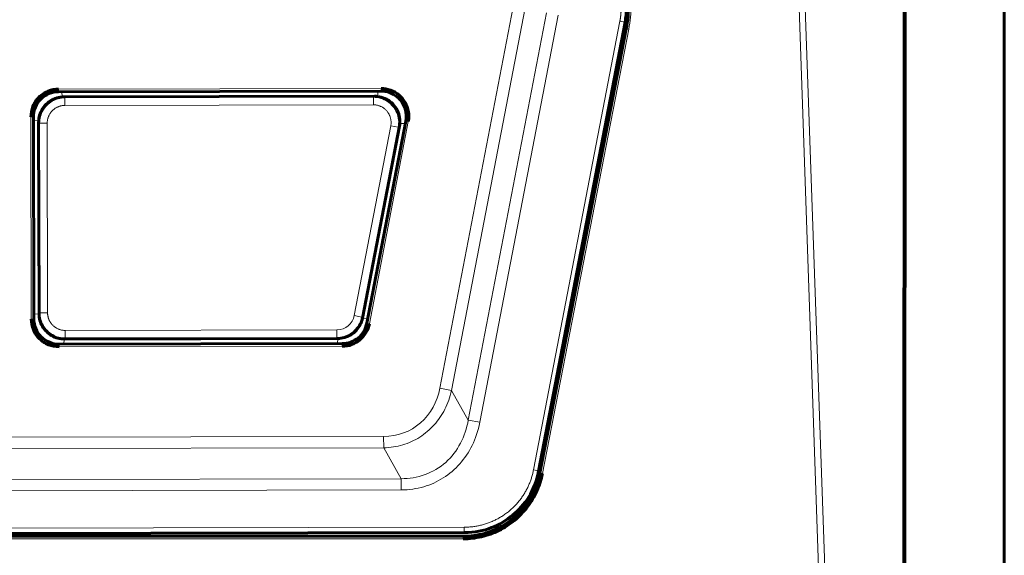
# Model space of a CAD drawing. Header units: millimetres. Extents: x 0 to 594, y 0 to 420.
# Tile 7 of 18: x 166 to 205, y 207 to 228. Entities that reach past the tile are written whole.
import ezdxf

# ---------------------------------------------------------------- set-up
doc = ezdxf.new("R2010")
doc.units = ezdxf.units.MM
doc.linetypes.add('K5LT_BASIC', pattern=[0])
doc.linetypes.add('K5LT_THIN', pattern=[0])
doc.layers.add('Системный слой', color=7, linetype='Continuous')

msp = doc.modelspace()

# ---------------------------------------------------------------- linework, layer by layer
at = {"layer": 'Системный слой', "color": 150, "linetype": 'K5LT_BASIC', "lineweight": 60, "true_color": 0x0080ff}
for p, q in [((205.024, 275.69), (205.024, 215.688)), ((201.101, 260.726), (201.077, 194.216)), ((201.045, 192.792), (201.063, 256.482)), ((186.57, 210.479), (189.994, 228.274)), ((190.044, 228.012), (186.621, 210.403)), ((167.55, 225.521), (180.319, 225.545)), ((180.071, 225.34), (167.755, 225.316)), ((166.567, 216.51), (166.552, 224.519)), ((166.757, 224.315), (166.771, 216.714)), ((179.592, 216.548), (181.055, 224.151)), ((181.303, 224.356), (179.761, 216.343)), ((178.781, 215.532), (167.569, 215.511)), ((167.773, 215.716), (178.612, 215.737)), ((205.024, 215.688), (205.024, 214.361)), ((205.024, 214.361), (205.024, 213.651)), ((205.024, 213.651), (205.024, 189.061)), ((128.545, 207.943), (183.628, 208.046)), ((183.578, 207.895), (128.48, 207.895))]:
    msp.add_line(p, q, dxfattribs=at)
at = {"layer": 'Системный слой', "color": 7, "linetype": 'K5LT_THIN', "lineweight": 18}
for p, q in [((195.391, 271.622), (198.154, 192.743)), ((195.641, 271.631), (198.403, 192.752)), ((185.643, 229.287), (182.656, 213.765)), ((186.103, 229.198), (183.116, 213.677)), ((183.781, 212.503), (186.887, 228.643)), ((184.241, 212.415), (187.347, 228.554)), ((189.79, 228.313), (186.367, 210.525)), ((189.986, 228.275), (186.563, 210.488)), ((189.986, 228.275), (189.79, 228.313)), ((189.994, 228.274), (189.986, 228.275)), ((190.142, 227.993), (186.72, 210.384)), ((190.142, 227.993), (190.044, 228.012)), ((167.546, 225.625), (180.324, 225.649)), ((167.546, 225.625), (167.546, 225.525)), ((180.324, 225.549), (167.546, 225.525)), ((180.216, 225.545), (180.184, 225.333)), ((180.319, 225.545), (180.324, 225.549)), ((180.324, 225.549), (180.324, 225.649)), ((167.55, 225.521), (167.546, 225.525)), ((167.686, 225.314), (167.681, 225.521)), ((167.795, 225.276), (167.755, 225.316)), ((167.795, 225.276), (180.023, 225.299)), ((167.795, 225.276), (167.796, 224.976)), ((180.071, 225.34), (180.023, 225.299)), ((180.023, 224.999), (180.023, 225.299)), ((180.023, 224.999), (167.796, 224.976)), ((166.463, 216.505), (166.448, 224.523)), ((166.548, 224.523), (166.448, 224.523)), ((166.548, 224.523), (166.563, 216.505)), ((166.552, 224.519), (166.548, 224.523)), ((166.552, 224.388), (166.759, 224.384)), ((179.765, 216.339), (181.308, 224.36)), ((181.303, 224.356), (181.308, 224.36)), ((181.406, 224.341), (181.308, 224.36)), ((166.757, 224.315), (166.797, 224.275)), ((166.811, 216.755), (166.797, 224.275)), ((167.097, 224.275), (166.797, 224.275)), ((167.097, 224.275), (167.111, 216.755)), ((180.712, 224.167), (179.264, 216.645)), ((181.006, 224.11), (179.559, 216.588)), ((179.863, 216.32), (181.406, 224.341)), ((181.006, 224.11), (180.712, 224.167)), ((181.006, 224.11), (181.055, 224.151)), ((181.07, 224.263), (181.283, 224.254)), ((166.771, 216.714), (166.566, 216.702)), ((166.811, 216.755), (166.771, 216.714)), ((166.811, 216.755), (167.111, 216.755)), ((179.264, 216.645), (179.559, 216.588)), ((179.592, 216.548), (179.559, 216.588)), ((166.463, 216.505), (166.563, 216.505)), ((166.567, 216.51), (166.563, 216.505)), ((179.795, 216.52), (179.592, 216.548)), ((179.761, 216.343), (179.765, 216.339)), ((179.765, 216.339), (179.863, 216.32)), ((167.812, 216.057), (178.578, 216.077)), ((167.812, 216.057), (167.813, 215.757)), ((178.579, 215.777), (167.813, 215.757)), ((178.579, 215.777), (178.578, 216.077)), ((178.579, 215.777), (178.612, 215.737)), ((167.564, 215.507), (178.784, 215.528)), ((167.569, 215.511), (167.564, 215.507)), ((167.564, 215.507), (167.565, 215.407)), ((178.785, 215.428), (167.565, 215.407)), ((167.761, 215.512), (167.773, 215.716)), ((167.773, 215.716), (167.813, 215.757)), ((178.612, 215.737), (178.601, 215.532)), ((178.781, 215.532), (178.784, 215.528)), ((178.785, 215.428), (178.784, 215.528)), ((182.656, 213.765), (183.116, 213.677)), ((183.781, 212.503), (183.116, 213.677)), ((183.781, 212.503), (184.241, 212.415)), ((131.732, 211.758), (180.429, 211.849)), ((180.43, 211.402), (180.429, 211.849)), ((180.43, 211.402), (131.733, 211.311)), ((180.43, 211.402), (181.123, 210.18)), ((186.367, 210.525), (186.563, 210.488)), ((186.57, 210.479), (186.563, 210.488)), ((186.72, 210.384), (186.621, 210.403)), ((131.044, 210.086), (181.123, 210.18)), ((181.123, 210.18), (181.123, 209.732)), ((181.123, 209.732), (131.045, 209.639)), ((128.552, 208.151), (183.622, 208.255)), ((183.623, 208.055), (128.552, 207.951)), ((183.623, 208.055), (183.622, 208.255)), ((183.628, 208.046), (183.623, 208.055)), ((183.578, 207.795), (128.48, 207.795)), ((183.578, 207.795), (183.578, 207.895))]:
    msp.add_line(p, q, dxfattribs=at)
at = {"layer": 'Системный слой', "color": 150, "linetype": 'K5LT_BASIC', "lineweight": 60, "true_color": 0x0080ff}
msp.add_arc((185.136, 228.966), 5, 349, 0, dxfattribs=at)
at = {"layer": 'Системный слой', "color": 7, "linetype": 'K5LT_THIN', "lineweight": 18}
for centre, radius, start, end in [((185.136, 228.966), 5.1, 349, 0), ((178.577, 216.777), 0.7, 270.1031, 349.1112)]:
    msp.add_arc(centre, radius, start, end, dxfattribs=at)
for points, weights in [([(189.84, 228.848), (189.84, 228.668), (189.823, 228.489), (189.79, 228.313)], [1, 0.99692708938, 0.99692708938, 1]), ([(190.04, 228.848), (190.04, 228.656), (190.022, 228.464), (189.986, 228.275)], [1, 0.99693095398, 0.99693095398, 1]), ([(167.097, 224.275), (167.096, 224.685), (167.386, 224.976), (167.796, 224.976)], [1, 0.804686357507, 0.804686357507, 1]), ([(180.023, 224.999), (180.499, 225), (180.802, 224.634), (180.712, 224.167)], [1, 0.75730098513, 0.75730098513, 1]), ([(167.812, 216.057), (167.402, 216.056), (167.112, 216.345), (167.111, 216.755)], [1, 0.804686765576, 0.804686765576, 1]), ([(186.367, 210.525), (186.102, 209.15), (185.023, 208.257), (183.622, 208.255)], [1, 0.847709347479, 0.847709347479, 1])]:
    msp.add_rational_spline(points, weights, degree=3, dxfattribs=at)
at = {"layer": 'Системный слой', "color": 150, "linetype": 'K5LT_BASIC', "lineweight": 60, "true_color": 0x0080ff}
for points in [[(189.994, 228.274), (190.031, 228.464), (190.049, 228.655), (190.048, 228.847)], [(167.546, 225.625), (167.394, 225.622), (167.115, 225.567), (166.748, 225.322), (166.504, 224.953), (166.45, 224.675), (166.448, 224.523)], [(181.303, 224.356), (181.325, 224.471), (181.329, 224.71), (181.21, 225.048), (180.981, 225.323), (180.672, 225.504), (180.437, 225.545), (180.319, 225.545)], [(181.406, 224.341), (181.432, 224.474), (181.434, 224.73), (181.303, 225.103), (181.053, 225.405), (180.711, 225.603), (180.459, 225.649), (180.324, 225.649)], [(167.55, 225.521), (167.419, 225.521), (167.157, 225.468), (166.825, 225.245), (166.603, 224.912), (166.552, 224.65), (166.552, 224.519)], [(166.759, 224.384), (166.766, 224.479), (166.806, 224.667), (166.944, 224.922), (167.149, 225.127), (167.402, 225.266), (167.591, 225.307), (167.686, 225.314)], [(167.755, 225.316), (167.747, 225.316), (167.732, 225.316), (167.709, 225.315), (167.694, 225.314), (167.686, 225.314)], [(180.184, 225.333), (180.147, 225.338), (180.109, 225.34), (180.071, 225.34)], [(180.184, 225.333), (180.286, 225.322), (180.486, 225.267), (180.747, 225.098), (180.945, 224.859), (181.061, 224.571), (181.078, 224.365), (181.07, 224.263)], [(166.759, 224.384), (166.759, 224.376), (166.758, 224.361), (166.757, 224.338), (166.757, 224.322), (166.757, 224.315)], [(181.055, 224.151), (181.062, 224.188), (181.067, 224.225), (181.07, 224.263)], [(167.773, 215.716), (167.686, 215.716), (167.511, 215.739), (167.267, 215.84), (167.057, 216), (166.896, 216.209), (166.795, 216.453), (166.771, 216.627), (166.771, 216.714)], [(166.463, 216.505), (166.465, 216.353), (166.521, 216.075), (166.766, 215.707), (167.134, 215.464), (167.413, 215.409), (167.565, 215.407)], [(166.567, 216.51), (166.567, 216.379), (166.62, 216.117), (166.843, 215.785), (167.176, 215.563), (167.438, 215.511), (167.569, 215.511)], [(179.592, 216.548), (179.575, 216.457), (179.515, 216.282), (179.357, 216.053), (179.142, 215.875), (178.888, 215.763), (178.704, 215.737), (178.612, 215.737)], [(179.761, 216.343), (179.739, 216.229), (179.655, 216.011), (179.43, 215.748), (179.132, 215.576), (178.899, 215.533), (178.781, 215.532)], [(178.785, 215.428), (178.917, 215.428), (179.165, 215.474), (179.498, 215.664), (179.746, 215.956), (179.838, 216.19), (179.863, 216.32)], [(186.72, 210.384), (186.673, 210.144), (186.528, 209.685), (186.151, 209.043), (185.634, 208.506), (185.012, 208.101), (184.307, 207.85), (183.826, 207.795), (183.578, 207.795)], [(183.628, 208.046), (184.454, 208.048), (185.639, 208.611), (186.414, 209.67), (186.57, 210.479)]]:
    msp.add_open_spline(points, degree=3, dxfattribs=at)
at = {"layer": 'Системный слой', "color": 7, "linetype": 'K5LT_THIN', "lineweight": 18}
for points in [[(180.324, 225.549), (180.619, 225.55), (181.203, 225.273), (181.363, 224.648), (181.308, 224.36)], [(166.548, 224.523), (166.546, 225.048), (167.023, 225.524), (167.546, 225.525)], [(166.797, 224.275), (166.797, 224.362), (166.82, 224.537), (166.921, 224.781), (167.081, 224.99), (167.29, 225.151), (167.533, 225.253), (167.708, 225.276), (167.795, 225.276)], [(180.023, 225.299), (180.121, 225.299), (180.317, 225.271), (180.586, 225.144), (180.806, 224.946), (180.96, 224.692), (181.033, 224.405), (181.025, 224.207), (181.006, 224.11)], [(167.813, 215.757), (167.726, 215.757), (167.551, 215.779), (167.307, 215.88), (167.097, 216.041), (166.936, 216.25), (166.835, 216.493), (166.811, 216.668), (166.811, 216.755)], [(167.564, 215.507), (167.039, 215.506), (166.564, 215.983), (166.563, 216.505)], [(179.765, 216.339), (179.678, 215.887), (179.244, 215.529), (178.784, 215.528)], [(182.656, 213.765), (182.554, 213.239), (182.024, 212.241), (180.962, 211.85), (180.429, 211.849)], [(180.43, 211.402), (180.69, 211.407), (181.2, 211.489), (181.872, 211.796), (182.457, 212.292), (182.877, 212.906), (183.059, 213.41), (183.116, 213.677)], [(183.781, 212.503), (183.671, 211.862), (183.057, 210.635), (181.767, 210.17), (181.123, 210.18)], [(181.123, 209.732), (181.44, 209.733), (182.034, 209.824), (182.809, 210.173), (183.478, 210.744), (183.963, 211.464), (184.176, 212.076), (184.241, 212.415)]]:
    msp.add_open_spline(points, degree=3, dxfattribs=at)
for points, knots in [([(179.559, 216.588), (179.541, 216.497), (179.481, 216.322), (179.323, 216.093), (179.109, 215.916), (178.855, 215.803), (178.671, 215.777), (178.579, 215.777)], [0.0000012, 0.0000012, 0.0000012, 0.0000012, 0.2, 0.4, 0.6, 0.8, 1, 1, 1, 1]), ([(183.623, 208.055), (183.899, 208.055), (184.449, 208.133), (185.214, 208.47), (185.857, 209.002), (186.331, 209.69), (186.511, 210.217), (186.563, 210.488)], [0, 0, 0, 0, 0.2, 0.4, 0.6, 0.8, 0.9999993, 0.9999993, 0.9999993, 0.9999993])]:
    msp.add_open_spline(points, degree=3, knots=knots, dxfattribs=at)
at = {"layer": 'Системный слой', "color": 150, "linetype": 'K5LT_BASIC', "lineweight": 60, "true_color": 0x0080ff}
msp.add_open_spline([(186.621, 210.403), (186.567, 210.124), (186.381, 209.579), (185.889, 208.869), (185.223, 208.32), (184.434, 207.974), (183.863, 207.895), (183.578, 207.895)], degree=3, knots=[0.0310353, 0.0310353, 0.0310353, 0.0310353, 0.218632, 0.4062267, 0.5938208, 0.7814155, 0.9690122, 0.9690122, 0.9690122, 0.9690122], dxfattribs=at)

doc.saveas('drawing.dxf')
